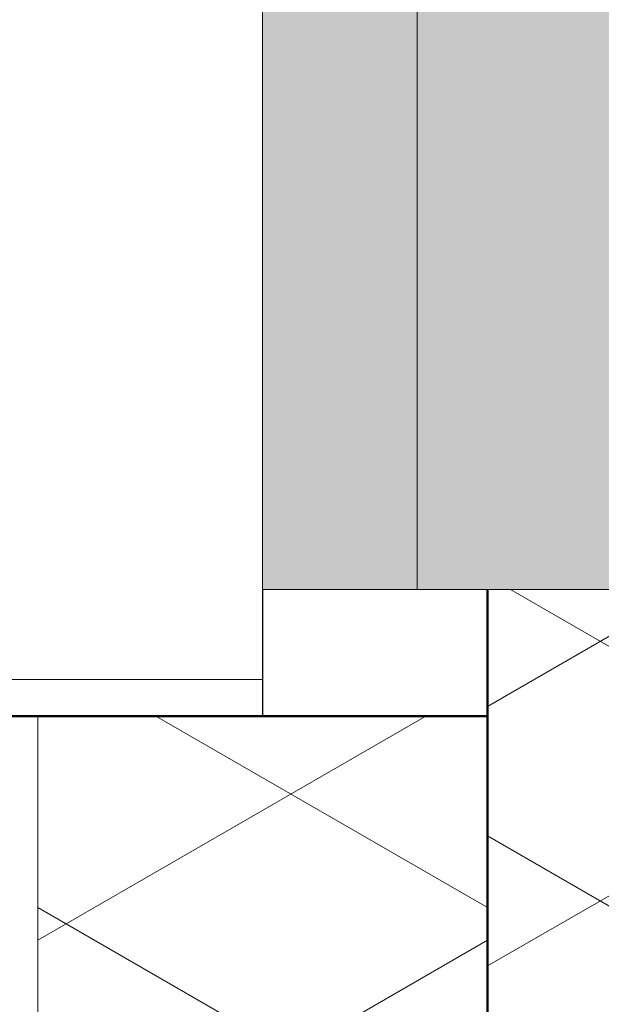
# Model space of a CAD drawing. Header units: millimetres. Extents: x 3625 to 145332, y -20577 to 83428.
# Tile 33 of 256: x 31393 to 31600, y 23107 to 23458. Entities that reach past the tile are written whole.
import ezdxf

# ---------------------------------------------------------------- set-up
doc = ezdxf.new("R2010")
doc.units = ezdxf.units.MM
for name, color, linetype, lineweight in [('A-GLAZ', 6, 'Continuous', 18), ('A-WALL', 2, 'Continuous', 25), ('A-WALL-PATT', 2, 'Continuous', 50), ('I-WALL', 2, 'Continuous', 25)]:
    doc.layers.add(name, color=color, linetype=linetype, lineweight=lineweight)

# ---------------------------------------------------------------- blocks, each defined once
blk = doc.blocks.new('31_KA_Houten kozijn metselwerkgevel met draaiend deel verdieping - 31_KA_Houten kozijn metselwerkgevel met draaiend deel verdieping-12073446-Plotview plafond derde Verdieping - 1 op 100')
at = {"layer": 'A-GLAZ', "lineweight": 25}
for points in [[(-656.5, -150), (656.5, -150), (656.5, -94.9), (-656.5, -94.9)], [(-656.5, -420), (656.5, -420), (656.5, -150), (-656.5, -150), (-656.5, -271.72)]]:
    blk.add_hatch(color=256, dxfattribs=at).paths.add_polyline_path(points, flags=0)
at = {"layer": 'A-GLAZ'}
for p, q in [((-688.5, -94.9), (-688.5, 180.1)), ((-688.5, -94.9), (688.5, -94.9)), ((-656.5, -94.9), (-656.5, -150)), ((-656.5, -150), (656.5, -150)), ((-656.5, -150), (-656.5, -420))]:
    blk.add_line(p, q, dxfattribs=at)

msp = doc.modelspace()

# ---------------------------------------------------------------- hatches: boundary and pattern name
at = {"layer": 'A-WALL-PATT', "lineweight": 18}
h = msp.add_hatch(dxfattribs=at)
h.set_pattern_fill('FP_306', color=256, angle=120, style=0, pattern_type=2)
h.set_pattern_definition([(30, (31599.11, 27578.2), (80.0104, -46.182), []), (330, (31599.11, 27670.6), (0.0104, -92.382), [])])
h.paths.add_polyline_path([(31559.11, 18598.2), (31669.11, 18598.2), (31669.11, 19588.37), (31559.11, 19588.37), (31559.11, 18733.62)], flags=0)
h.paths.add_polyline_path([(31669.11, 20901.37), (31669.11, 21421.7), (31559.11, 21421.7), (31559.11, 20901.37), (31655.83, 20901.37)], flags=0)
h.paths.add_polyline_path([(31655.83, 22734.7), (31669.11, 22734.7), (31669.11, 23255.03), (31559.11, 23255.03), (31559.11, 22734.7)], flags=0)
h.paths.add_polyline_path([(31559.11, 24568.03), (31669.11, 24568.03), (31669.11, 25088.37), (31559.11, 25088.37), (31559.11, 24657.58)], flags=0)
h.paths.add_polyline_path([(31655.83, 26401.37), (31669.11, 26401.37), (31669.11, 26921.7), (31559.11, 26921.7), (31559.11, 26401.37)], flags=0)
h.paths.add_polyline_path([(31655.83, 28234.7), (31669.11, 28234.7), (31669.11, 28755.03), (31559.11, 28755.03), (31559.11, 28234.7)], flags=0)
h.paths.add_polyline_path([(31655.83, 30068.03), (31669.11, 30068.03), (31669.11, 30588.37), (31559.11, 30588.37), (31559.11, 30068.03)], flags=0)
h.paths.add_polyline_path([(31559.11, 31901.37), (31669.11, 31901.37), (31669.11, 32421.7), (31559.11, 32421.7), (31559.11, 32274.1)], flags=0)
h.paths.add_polyline_path([(31559.11, 33734.7), (31669.11, 33734.7), (31669.11, 34255.03), (31559.11, 34255.03), (31559.11, 33966.66)], flags=0)
h.paths.add_polyline_path([(31669.11, 35568.03), (31669.11, 36228.2), (31559.11, 36228.2), (31559.11, 35568.03), (31655.83, 35568.03)], flags=0)
h = msp.add_hatch(dxfattribs=at)
h.set_pattern_fill('FP_7', color=256, angle=120, style=0, pattern_type=2)
h.set_pattern_definition([(30, (31249.11, 27108.2), (80.0104, -46.182), []), (330, (31249.11, 27200.6), (0.0104, -92.382), [])])
h.paths.add_polyline_path([(31399.11, 18388.2), (31559.11, 18388.2), (31559.11, 19543.37), (31399.11, 19543.37), (31399.11, 18733.62)], flags=0)
h.paths.add_polyline_path([(31399.11, 20946.37), (31559.11, 20946.37), (31559.11, 21376.7), (31399.11, 21376.7), (31399.11, 21272.46)], flags=0)
h.paths.add_polyline_path([(31399.11, 22779.7), (31559.11, 22779.7), (31559.11, 23210.03), (31399.11, 23210.03), (31399.11, 22965.02)], flags=0)
h.paths.add_polyline_path([(31399.11, 24613.03), (31559.11, 24613.03), (31559.11, 25043.37), (31399.11, 25043.37), (31399.11, 24657.58)], flags=0)
h.paths.add_polyline_path([(31559.11, 26446.37), (31559.11, 26876.7), (31399.11, 26876.7), (31399.11, 26446.37)], flags=0)
h.paths.add_polyline_path([(31399.11, 28279.7), (31559.11, 28279.7), (31559.11, 28710.03), (31399.11, 28710.03), (31399.11, 28465.84)], flags=0)
h.paths.add_polyline_path([(31399.11, 30113.03), (31559.11, 30113.03), (31559.11, 30543.37), (31399.11, 30543.37), (31399.11, 30158.4)], flags=0)
h.paths.add_polyline_path([(31399.11, 31946.37), (31559.11, 31946.37), (31559.11, 32376.7), (31399.11, 32376.7), (31399.11, 32274.1)], flags=0)
h.paths.add_polyline_path([(31559.11, 33779.7), (31559.11, 34210.03), (31399.11, 34210.03), (31399.11, 33779.7)], flags=0)
h.paths.add_polyline_path([(31559.11, 35613.03), (31559.11, 35828.2), (31399.11, 35828.2), (31399.11, 35613.03)], flags=0)

# ---------------------------------------------------------------- linework, layer by layer
at = {"layer": 'A-WALL'}
msp.add_line((31479.11, 23255.03), (31479.11, 23210.03), dxfattribs=at)
at = {"layer": 'A-WALL', "lineweight": 50}
msp.add_line((31209.11, 23210.03), (31559.11, 23210.03), dxfattribs=at)
at = {"layer": 'A-WALL', "lineweight": 18}
msp.add_line((31399.11, 22779.7), (31399.11, 23210.03), dxfattribs=at)
at = {"layer": 'I-WALL', "lineweight": 50}
msp.add_line((31559.11, 22734.7), (31559.11, 23255.03), dxfattribs=at)

# ---------------------------------------------------------------- block references
at = {"layer": 'A-GLAZ', "lineweight": 25, "rotation": 89.99999999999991}
msp.add_blockref('31_KA_Houten kozijn metselwerkgevel met draaiend deel verdieping - 31_KA_Houten kozijn metselwerkgevel met draaiend deel verdieping-12073446-Plotview plafond derde Verdieping - 1 op 100', (31384.11, 23911.53), dxfattribs=at)

doc.saveas('drawing.dxf')
